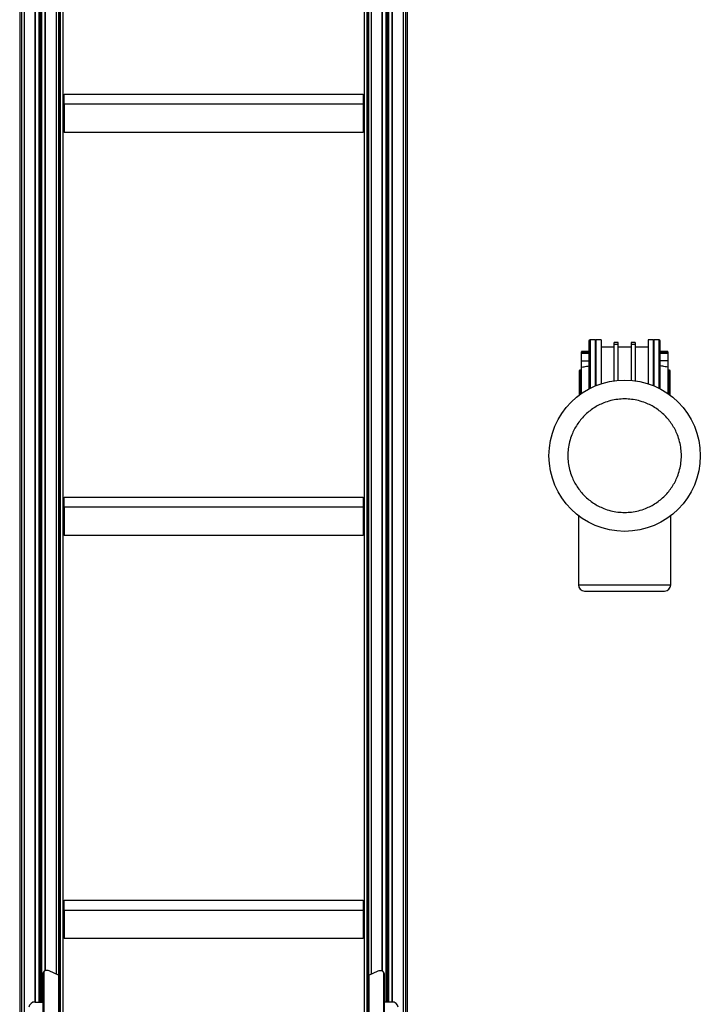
# Model space of a CAD drawing. Header units: millimetres. Extents: x 0 to 420, y 0 to 309.
# Tile 26 of 32: x 292 to 330, y 160 to 214. Entities that reach past the tile are written whole.
import ezdxf

# ---------------------------------------------------------------- set-up
doc = ezdxf.new("R2010")
doc.units = ezdxf.units.MM

msp = doc.modelspace()

# ---------------------------------------------------------------- linework, layer by layer
at = {"color": 7, "linetype": 'Continuous', "lineweight": 25}
for p, q in [((292.43983, 303.55096), (292.43983, 139.99151)), ((292.57428, 303.62808), (292.57428, 140.06863)), ((293.16926, 303.62808), (293.16926, 160.61258)), ((293.72726, 303.62808), (293.72726, 162.33457)), ((294.32223, 303.62808), (294.32223, 162.14491)), ((294.45669, 303.5375), (294.45669, 162.08577)), ((311.39832, 303.5375), (311.39832, 162.08577)), ((311.53278, 303.62808), (311.53278, 162.14491)), ((312.12775, 303.62808), (312.12775, 162.33457)), ((312.68575, 303.62808), (312.68575, 160.61258)), ((313.28072, 303.62808), (313.28072, 140.06863)), ((313.41518, 303.55096), (313.41518, 139.99151)), ((293.18607, 303.03373), (293.18607, 160.6127)), ((293.37407, 303.03238), (293.37407, 160.6127)), ((293.38595, 303.02948), (293.38595, 160.6127)), ((293.43638, 303.00023), (293.43638, 160.6127)), ((293.46013, 303.00006), (293.46013, 160.6127)), ((293.51056, 303.02859), (293.51056, 160.6127)), ((293.52244, 303.03132), (293.52244, 160.6127)), ((293.71045, 303.02998), (293.71045, 162.32685)), ((312.14456, 303.02998), (312.14456, 162.32685)), ((312.33257, 303.03132), (312.33257, 160.6127)), ((312.34444, 303.02859), (312.34444, 160.6127)), ((312.39487, 303.00006), (312.39487, 160.6127)), ((312.41863, 303.00023), (312.41863, 160.6127)), ((312.46906, 303.02948), (312.46906, 160.6127)), ((312.48093, 303.03238), (312.48093, 160.6127)), ((312.66894, 303.03373), (312.66894, 160.6127)), ((294.53207, 302.40963), (294.53207, 142.08608)), ((311.32293, 302.40963), (311.32293, 142.08608)), ((294.5436, 302.13321), (294.5436, 142.08608)), ((311.31141, 302.13321), (311.31141, 142.08608)), ((294.69199, 301.78102), (294.69199, 141.5569)), ((311.16302, 301.78102), (311.16302, 141.5569)), ((292.33489, 297.69567), (292.33489, 139.71397)), ((313.52011, 139.92416), (313.52011, 297.69567)), ((294.75922, 209.68021), (294.75922, 210.23092)), ((294.75922, 210.23092), (311.09579, 210.23092)), ((311.09579, 210.23092), (311.09579, 209.68021)), ((311.09579, 209.68021), (294.75922, 209.68021)), ((294.75922, 209.68021), (294.75922, 208.13778)), ((311.09579, 209.68021), (311.09579, 208.13778)), ((311.09579, 208.13778), (294.75922, 208.13778)), ((323.77545, 196.79656), (323.50654, 196.79656)), ((323.50654, 196.79656), (323.50654, 194.15153)), ((323.80906, 196.76295), (323.77545, 196.79656)), ((323.77545, 196.79656), (323.77545, 194.27708)), ((324.11159, 196.79656), (323.80906, 196.79656)), ((323.80906, 196.79656), (323.80906, 194.29116)), ((324.11159, 196.79656), (324.11159, 194.40265)), ((324.81951, 196.39319), (324.11159, 196.39319)), ((325.03464, 196.6621), (324.81951, 196.6621)), ((324.81951, 196.55904), (324.81951, 196.6621)), ((324.81951, 196.55904), (325.03464, 196.55904)), ((324.81951, 194.56551), (324.81951, 196.55904)), ((325.03464, 196.55904), (325.03464, 196.6621)), ((325.03464, 194.5897), (325.03464, 196.55904)), ((325.74323, 196.39319), (325.03464, 196.39319)), ((325.95837, 196.6621), (325.74323, 196.6621)), ((325.74323, 196.6621), (325.74323, 196.55904)), ((325.74323, 196.55904), (325.95837, 196.55904)), ((325.74323, 196.55904), (325.74323, 194.5897)), ((325.95837, 196.6621), (325.95837, 196.55904)), ((325.95837, 196.55904), (325.95837, 194.56551)), ((326.66628, 196.39319), (325.95837, 196.39319)), ((326.96881, 196.79656), (326.66628, 196.79656)), ((326.66628, 196.79656), (326.66628, 194.40265)), ((327.00243, 196.79656), (326.96881, 196.76295)), ((326.96881, 194.29116), (326.96881, 196.79656)), ((327.27134, 196.79656), (327.00243, 196.79656)), ((327.00243, 194.27708), (327.00243, 196.79656)), ((327.27134, 194.15153), (327.27134, 196.79656)), ((323.43931, 196.15789), (323.03593, 196.15789)), ((323.03593, 196.15789), (323.03593, 196.1357)), ((323.03593, 196.1357), (323.43931, 196.1357)), ((323.03593, 196.06902), (323.03593, 196.1357)), ((323.03593, 196.06902), (323.43931, 196.06902)), ((323.03593, 195.65367), (323.03593, 196.06902)), ((327.74194, 196.15789), (327.33857, 196.15789)), ((327.33857, 196.1357), (327.74194, 196.1357)), ((327.33857, 196.06902), (327.74194, 196.06902)), ((327.74194, 196.1357), (327.74194, 196.15789)), ((327.74194, 196.1357), (327.74194, 196.06902)), ((327.74194, 196.06902), (327.74194, 195.65367)), ((323.03593, 195.30615), (323.03593, 195.65367)), ((323.03593, 195.65367), (323.43931, 195.65367)), ((323.03593, 193.87211), (323.03593, 195.30615)), ((327.74194, 195.65367), (327.33857, 195.65367)), ((327.74194, 195.65367), (327.74194, 195.30615)), ((327.74194, 195.30615), (327.74194, 193.87211)), ((322.93509, 195.14946), (322.90148, 195.11584)), ((322.90148, 195.11584), (322.90148, 193.77294)), ((323.03593, 195.14946), (322.93509, 195.14946)), ((322.93509, 195.14946), (322.93509, 193.79799)), ((327.84279, 195.14946), (327.74194, 195.14946)), ((327.8764, 195.11584), (327.84279, 195.14946)), ((327.84279, 193.79799), (327.84279, 195.14946)), ((327.8764, 193.77294), (327.8764, 195.11584)), ((323.03892, 193.87211), (323.03593, 193.87211)), ((323.03593, 193.87005), (323.03593, 193.87211)), ((327.74194, 193.87211), (327.73895, 193.87211)), ((327.74194, 193.87211), (327.74194, 193.87005)), ((294.75922, 187.652), (294.75922, 188.20271)), ((294.75922, 188.20271), (311.09579, 188.20271)), ((311.09579, 188.20271), (311.09579, 187.652)), ((294.75922, 187.652), (294.75922, 186.10957)), ((311.09579, 187.652), (294.75922, 187.652)), ((311.09579, 187.652), (311.09579, 186.10957)), ((322.86786, 187.19333), (322.86786, 183.41133)), ((327.91002, 183.41133), (327.91002, 187.19333)), ((311.09579, 186.10957), (294.75922, 186.10957)), ((322.86786, 183.41133), (327.91002, 183.41133)), ((323.20401, 183.07519), (327.57387, 183.07519)), ((294.75922, 165.62379), (294.75922, 166.1745)), ((294.75922, 166.1745), (311.09579, 166.1745)), ((311.09579, 166.1745), (311.09579, 165.62379)), ((311.09579, 165.62379), (294.75922, 165.62379)), ((294.75922, 165.62379), (294.75922, 164.08136)), ((311.09579, 165.62379), (311.09579, 164.08136)), ((311.09579, 164.08136), (294.75922, 164.08136)), ((293.65059, 162.22001), (293.60017, 162.15377)), ((293.60017, 162.15377), (293.60017, 142.2446)), ((293.67422, 162.29611), (293.6238, 162.22986)), ((293.65059, 162.22001), (293.65059, 142.31085)), ((294.44873, 162.08951), (293.9417, 162.31156)), ((294.44873, 162.08951), (294.44873, 141.74227)), ((294.52392, 161.99073), (294.52392, 141.64349)), ((311.33109, 161.99073), (311.33109, 141.64349)), ((311.40627, 162.08951), (311.91331, 162.31156)), ((311.40627, 162.08951), (311.40627, 141.74227)), ((312.23121, 162.22986), (312.18079, 162.29611)), ((312.20442, 162.22001), (312.20442, 142.31085)), ((312.20442, 162.22001), (312.25484, 162.15377)), ((312.25484, 162.15377), (312.25484, 142.2446)), ((293.17934, 160.6127), (293.60017, 160.6127)), ((312.67566, 160.6127), (312.25484, 160.6127))]:
    msp.add_line(p, q, dxfattribs=at)
at = {"color": 7, "linetype": 'Continuous', "lineweight": 25, "flags": 128}
for points in [[(293.9417, 162.31156), (293.88491, 162.33223), (293.8303, 162.34368), (293.77997, 162.34548), (293.73585, 162.33755), (293.69965, 162.32022), (293.67275, 162.29413), (293.65618, 162.26029), (293.65059, 162.22001)], [(311.91331, 162.31156), (311.9701, 162.33223), (312.02471, 162.34368), (312.07504, 162.34548), (312.11915, 162.33755), (312.15536, 162.32022), (312.18226, 162.29413), (312.19882, 162.26029), (312.20442, 162.22001)]]:
    msp.add_lwpolyline(points, dxfattribs=at)
at = {"color": 7, "linetype": 'Continuous', "lineweight": 25}
msp.add_circle((325.38894, 190.47034), 4.13456, dxfattribs=at)
for centre, radius, start, end in [((323.50654, 196.72933), 0.06723, 90, 180), ((327.27134, 196.72933), 0.06723, 0, 90), ((323.20401, 183.41133), 0.33614, 180, 270), ((327.57387, 183.41133), 0.33614, 270, 0), ((293.72014, 162.15823), 0.12006, 143.367546, 182.130714), ((294.411, 161.98279), 0.11319, 4.023094, 70.529052), ((311.444, 161.98279), 0.11319, 109.470948, 175.976906), ((312.13487, 162.15823), 0.12006, 357.869286, 36.632454), ((293.1517, 160.3036), 0.31034, 84.888926, 173.756454), ((312.70331, 160.3036), 0.31034, 6.243546, 95.111074)]:
    msp.add_arc(centre, radius, start, end, dxfattribs=at)
for points, knots in [([(323.43931, 196.72933), (323.43931, 196.72466), (323.43931, 196.71516), (323.43931, 196.63688), (323.43931, 196.51838), (323.43931, 196.36885), (323.43931, 196.20128), (323.43931, 196.00411), (323.43931, 195.77838), (323.43931, 195.52829), (323.43931, 195.25797), (323.43931, 194.97126), (323.43931, 194.64276), (323.43931, 194.35227), (323.43931, 194.15884), (323.43931, 194.10392)], [0, 0, 0, 0, 0.08872663, 0.18020101, 0.27424054, 0.34776474, 0.42128104, 0.4963697, 0.57145029, 0.64653895, 0.72161954, 0.79514374, 0.86866003, 0.96270657, 1, 1, 1, 1]), ([(327.33857, 194.10606), (327.33857, 194.16027), (327.33857, 194.35298), (327.33857, 194.64278), (327.33857, 194.97127), (327.33857, 195.25799), (327.33857, 195.5283), (327.33857, 195.7784), (327.33857, 196.00411), (327.33857, 196.20129), (327.33857, 196.36886), (327.33857, 196.51838), (327.33857, 196.63688), (327.33857, 196.71516), (327.33857, 196.72466), (327.33857, 196.72933)], [0, 0, 0, 0, 0.03683162, 0.13091695, 0.20447696, 0.27802905, 0.35315428, 0.42827143, 0.50339666, 0.57851381, 0.65207381, 0.72562591, 0.81971824, 0.91123726, 1, 1, 1, 1]), ([(323.03593, 195.30615), (323.12657, 195.32253), (323.25983, 195.34661), (323.39581, 195.37235), (323.43931, 195.38058)], [0, 0, 0, 0, 0.68016834, 1, 1, 1, 1]), ([(327.74194, 195.30615), (327.65131, 195.32253), (327.51805, 195.34661), (327.38206, 195.37235), (327.33857, 195.38058)], [0, 0, 0, 0, 0.68016833, 1, 1, 1, 1]), ([(325.38894, 193.57127), (325.51499, 193.56682), (325.771, 193.55779), (326.15477, 193.48334), (326.50575, 193.37065), (326.81781, 193.22844), (327.09057, 193.06908), (327.34763, 192.88156), (327.58548, 192.6669), (327.80015, 192.42904), (327.98766, 192.172), (328.14707, 191.89923), (328.28911, 191.58718), (328.40253, 191.23618), (328.47426, 190.85242), (328.49755, 190.47035), (328.47426, 190.08829), (328.40254, 189.70452), (328.28912, 189.35353), (328.14707, 189.04147), (327.98767, 188.76871), (327.80016, 188.51165), (327.5855, 188.2738), (327.34764, 188.05913), (327.09059, 187.87162), (326.81782, 187.71222), (326.50577, 187.57017), (326.15478, 187.45675), (325.77102, 187.38502), (325.38895, 187.36173), (325.00688, 187.38502), (324.62312, 187.45674), (324.27213, 187.57016), (323.96007, 187.71221), (323.6873, 187.87161), (323.43025, 188.05912), (323.1924, 188.27379), (322.97773, 188.51164), (322.79022, 188.76869), (322.63081, 189.04146), (322.48877, 189.35351), (322.37535, 189.7045), (322.30362, 190.08826), (322.28033, 190.47033), (322.30362, 190.8524), (322.37534, 191.23616), (322.48876, 191.58716), (322.63081, 191.89921), (322.79021, 192.17198), (322.97772, 192.42903), (323.19238, 192.66688), (323.43024, 192.88155), (323.68729, 193.06907), (323.96006, 193.22844), (324.2721, 193.37064), (324.62311, 193.48334), (325.00687, 193.55779), (325.26289, 193.56682), (325.38894, 193.57127)], [0, 0, 0, 0, 0.01940784, 0.03941589, 0.05998783, 0.07606886, 0.09215172, 0.10857493, 0.12499999, 0.1414232, 0.15784827, 0.1739293, 0.19001215, 0.21058248, 0.23059174, 0.24999999, 0.26940661, 0.28941589, 0.30998783, 0.32606886, 0.34215172, 0.35857493, 0.37499999, 0.3914232, 0.40784827, 0.4239293, 0.44001215, 0.46058248, 0.48059174, 0.49999999, 0.51940661, 0.53941589, 0.55998783, 0.57606886, 0.59215172, 0.60857493, 0.62499999, 0.6414232, 0.65784827, 0.6739293, 0.69001215, 0.71058248, 0.73059174, 0.74999999, 0.76940661, 0.78941589, 0.80998783, 0.82606886, 0.84215172, 0.85857493, 0.87499999, 0.8914232, 0.90784827, 0.9239293, 0.94001215, 0.96058248, 0.98059297, 1, 1, 1, 1])]:
    msp.add_open_spline(points, degree=3, knots=knots, dxfattribs=at)

doc.saveas('drawing.dxf')
